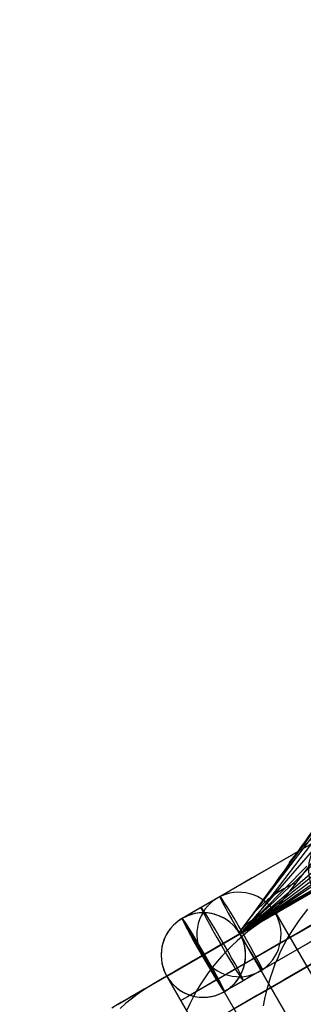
# Model space of a CAD drawing. Extents: x -3378 to 3007, y -425 to 173.
# Tile 79 of 256: x -2551 to -2531, y -298 to -228. Entities that reach past the tile are written whole.
import ezdxf

# ---------------------------------------------------------------- set-up
doc = ezdxf.new("R2010")
doc.units = 0
doc.layers.add('PREDEFINITO', color=7, linetype='CONTINUOUS')

msp = doc.modelspace()

# ---------------------------------------------------------------- linework, layer by layer
at = {"layer": 'PREDEFINITO'}
for p, q in [((-2535.37, -292.991, 2294.478), (-2366.347, -194.659, 2751.302)), ((-2535.369, -292.99, 2160.979), (-2402.96, -212.202, 2531.204)), ((-2532.966, -291.428, 1371.493), (-2481.139, -224.079, 1552.223)), ((-2532.966, -291.428, 1371.493), (-2481.139, -224.079, 1552.223)), ((-2534.398, -291.953, 1374.112), (-2483.666, -225.397, 1553.425)), ((-2535.454, -292.922, 1376.799), (-2485.588, -227.451, 1554.711)), ((-2535.369, -292.988, 2027.773), (-2437.581, -228.31, 2309.743)), ((-2535.367, -292.986, 1628.04), (-2471.588, -232.159, 1842.249)), ((-2535.368, -292.988, 1894.494), (-2471.648, -245.639, 2087.013)), ((-2535.355, -292.995, 1494.432), (-2501.152, -253.526, 1621.232)), ((-2533.004, -291.622, 2359.727), (-2476.169, -255.455, 2330.157)), ((-2513.233, -262.463, 1457.834), (-2535.454, -292.922, 1376.799)), ((-2535.369, -292.986, 1761.2), (-2503.252, -265.435, 1864.603)), ((-2535.369, -292.99, 2123.414), (-2508.079, -274.05, 2108.335)), ((-2513.569, -280.382, 1372.693), (-2532.966, -291.428, 1371.493)), ((-2535.368, -292.988, 1885.921), (-2527.107, -286.365, 1880.644)), ((-2524.17, -286.522, 2361.042), (-2532.794, -291.502, 2361.94)), ((-2526.744, -288.009, 1380.834), (-2535.404, -293.008, 1370.42)), ((-2526.744, -288.009, 2295), (-2535.404, -293.008, 2295)), ((-2535.404, -293.008, 1820), (-2526.744, -288.009, 1820)), ((-2526.744, -288.009, 1582.499), (-2535.404, -293.008, 1582.499)), ((-2526.744, -288.009, 2057.5), (-2535.404, -293.008, 2057.5)), ((-2535.366, -292.988, 1648.363), (-2530.645, -288.201, 1644.507)), ((-2529.743, -289.74, 2431.656), (-2533.149, -291.706, 2432.384)), ((-2531.873, -290.966, 2373.455), (-2530.288, -290.048, 2389.322)), ((-2536.821, -290.362, 1368.422), (-2539.506, -291.912, 1368.318)), ((-2533.163, -291.715, 2357.55), (-2531.873, -290.966, 2373.455)), ((-2530.603, -291.258, 2468.683), (-2530.919, -291.653, 2468.793)), ((-2536.506, -297.109, 1368.318), (-2539.506, -291.912, 1368.318)), ((-2539.506, -291.912, 2296), (-2539.506, -291.912, 1368.318)), ((-2539.506, -291.912, 1368.318), (-2536.506, -297.109, 1368.318)), ((-2534.156, -292.293, 2341.616), (-2533.163, -291.715, 2357.55)), ((-2533.585, -291.969, 2432.478), (-2534.012, -292.246, 2432.572)), ((-2533.149, -291.706, 2432.384), (-2533.585, -291.969, 2432.478)), ((-2532.848, -291.533, 2361.246), (-2528.348, -299.327, 2361.246)), ((-2531.222, -292.059, 2468.903), (-2531.51, -292.475, 2469.01)), ((-2530.919, -291.653, 2468.793), (-2531.222, -292.059, 2468.903)), ((-2535.258, -292.932, 2309.701), (-2534.854, -292.699, 2325.666)), ((-2534.836, -292.845, 2432.76), (-2535.231, -293.166, 2432.853)), ((-2534.854, -292.699, 2325.666), (-2534.156, -292.293, 2341.616)), ((-2534.429, -292.538, 2432.666), (-2534.836, -292.845, 2432.76)), ((-2534.012, -292.246, 2432.572), (-2534.429, -292.538, 2432.666)), ((-2531.51, -292.475, 2469.01), (-2531.783, -292.902, 2469.116)), ((-2535.408, -293.011, 1368.318), (-2540.604, -296.011, 1368.318)), ((-2535.408, -293.011, 1371.42), (-2538.093, -294.561, 1371.316)), ((-2535.234, -292.91, 1365.424), (-2537.919, -294.46, 1365.32)), ((-2535.615, -293.501, 2432.945), (-2535.988, -293.849, 2433.037)), ((-2535.231, -293.166, 2432.853), (-2535.615, -293.501, 2432.945)), ((-2535.454, -292.922, 1376.799), (-2535.369, -292.986, 1823.891)), ((-2535.408, -293.011, 2296), (-2535.408, -293.011, 1368.318)), ((-2530.904, -300.802, 1541), (-2535.404, -293.008, 1541)), ((-2535.404, -293.008, 1370.42), (-2535.404, -293.008, 1541)), ((-2535.404, -293.008, 1541), (-2535.404, -293.008, 1820)), ((-2535.404, -293.008, 2114.149), (-2535.404, -293.008, 2295)), ((-2535.404, -293.008, 1820), (-2535.404, -293.008, 2114.149)), ((-2535.404, -293.008, 1370.42), (-2530.904, -300.802, 1370.42)), ((-2535.404, -293.008, 2295), (-2530.904, -300.802, 2295)), ((-2535.404, -293.008, 2114.149), (-2530.904, -300.802, 2114.149)), ((-2535.404, -293.008, 1450.575), (-2530.904, -300.802, 1450.575)), ((-2535.404, -293.008, 2204.575), (-2530.904, -300.802, 2204.575)), ((-2535.404, -293.008, 1827.575), (-2530.904, -300.802, 1827.575)), ((-2535.369, -292.986, 1823.891), (-2535.368, -292.988, 1889.04)), ((-2535.368, -292.988, 1889.04), (-2535.258, -292.932, 2309.701)), ((-2532.042, -293.338, 2469.22), (-2532.286, -293.784, 2469.321)), ((-2531.783, -292.902, 2469.116), (-2532.042, -293.338, 2469.22)), ((-2536.348, -294.21, 2433.128), (-2536.695, -294.583, 2433.218)), ((-2535.988, -293.849, 2433.037), (-2536.348, -294.21, 2433.128)), ((-2532.514, -294.238, 2469.421), (-2532.726, -294.7, 2469.518)), ((-2532.286, -293.784, 2469.321), (-2532.514, -294.238, 2469.421)), ((-2537.97, -294.49, 2362.479), (-2541.42, -296.482, 2362.839)), ((-2538.093, -294.561, 1371.316), (-2537.919, -294.46, 1365.32)), ((-2533.524, -302.315, 2361.779), (-2538.024, -294.521, 2361.779)), ((-2537.029, -294.968, 2433.308), (-2537.349, -295.366, 2433.396)), ((-2536.695, -294.583, 2433.218), (-2537.029, -294.968, 2433.308)), ((-2534.404, -294.74, 1541), (-2534.404, -294.74, 1370.42)), ((-2534.404, -294.74, 2295), (-2534.404, -294.74, 2114.149)), ((-2534.404, -294.74, 2114.149), (-2534.404, -294.74, 1541)), ((-2532.726, -294.7, 2469.518), (-2532.922, -295.17, 2469.613)), ((-2537.349, -295.366, 2433.396), (-2537.656, -295.774, 2433.483)), ((-2533.821, -295.558, 1368.422), (-2536.506, -297.109, 1368.318)), ((-2533.102, -295.647, 2469.706), (-2533.265, -296.13, 2469.796)), ((-2532.922, -295.17, 2469.613), (-2533.102, -295.647, 2469.706)), ((-2544.065, -298.009, 1820), (-2540.601, -296.009, 1820)), ((-2540.601, -296.009, 1364.24), (-2544.065, -298.009, 1360.149)), ((-2540.601, -296.009, 2295), (-2544.065, -298.009, 2295)), ((-2540.601, -296.009, 1582.499), (-2544.065, -298.009, 1582.499)), ((-2540.601, -296.009, 2057.5), (-2544.065, -298.009, 2057.5)), ((-2540.604, -296.011, 2296), (-2540.604, -296.011, 1368.318)), ((-2536.101, -303.803, 1364.24), (-2540.601, -296.009, 1364.24)), ((-2536.101, -303.803, 2295), (-2540.601, -296.009, 2295)), ((-2536.101, -303.803, 2114.149), (-2540.601, -296.009, 2114.149)), ((-2540.601, -296.009, 1541), (-2540.601, -296.009, 1364.24)), ((-2540.601, -296.009, 1820), (-2540.601, -296.009, 1541)), ((-2540.601, -296.009, 2295), (-2540.601, -296.009, 2114.149)), ((-2540.601, -296.009, 2114.149), (-2540.601, -296.009, 1820)), ((-2540.601, -296.009, 1541), (-2536.101, -303.803, 1541)), ((-2536.101, -303.803, 1450.575), (-2540.601, -296.009, 1450.575)), ((-2536.101, -303.803, 2204.575), (-2540.601, -296.009, 2204.575)), ((-2536.101, -303.803, 1827.575), (-2540.601, -296.009, 1827.575)), ((-2537.948, -296.193, 2433.568), (-2538.226, -296.621, 2433.652)), ((-2537.656, -295.774, 2433.483), (-2537.948, -296.193, 2433.568)), ((-2533.265, -296.13, 2469.796), (-2533.412, -296.618, 2469.883)), ((-2542.295, -297.028, 2362.932), (-2542.717, -297.323, 2362.978)), ((-2541.862, -296.747, 2362.885), (-2542.295, -297.028, 2362.932)), ((-2541.42, -296.482, 2362.839), (-2541.862, -296.747, 2362.885)), ((-2538.488, -297.06, 2433.735), (-2538.736, -297.508, 2433.816)), ((-2538.226, -296.621, 2433.652), (-2538.488, -297.06, 2433.735)), ((-2533.412, -296.618, 2469.883), (-2533.542, -297.113, 2469.967)), ((-2543.13, -297.634, 2363.024), (-2543.531, -297.958, 2363.07)), ((-2542.717, -297.323, 2362.978), (-2543.13, -297.634, 2363.024)), ((-2539.601, -297.741, 1541), (-2539.601, -297.741, 1364.24)), ((-2539.601, -297.741, 2295), (-2539.601, -297.741, 2114.149)), ((-2539.601, -297.741, 2114.149), (-2539.601, -297.741, 1541)), ((-2538.736, -297.508, 2433.816), (-2538.967, -297.964, 2433.895)), ((-2536.506, -297.109, 2296), (-2536.506, -297.109, 1368.318)), ((-2533.655, -297.611, 2470.049), (-2533.751, -298.114, 2470.127)), ((-2533.542, -297.113, 2469.967), (-2533.655, -297.611, 2470.049)), ((-2544.065, -298.009, 2057.5), (-2544.509, -298.275, 2057.5)), ((-2544.065, -298.009, 1820), (-2544.065, -298.009, 1360.149)), ((-2544.065, -298.009, 2295), (-2544.065, -298.009, 1820)), ((-2543.531, -297.958, 2363.07), (-2543.92, -298.296, 2363.116)), ((-2538.967, -297.964, 2433.895), (-2539.183, -298.428, 2433.973))]:
    msp.add_line(p, q, dxfattribs=at)
at = {"layer": 'PREDEFINITO', "extrusion": (-0.15473, -0.089333, -0.98391)}
msp.add_circle((-1013.949, 2729.752, -1973.684), 3, dxfattribs=at)
at = {"layer": 'PREDEFINITO', "extrusion": (-0.076449, -0.044138, -0.996096)}
msp.add_circle((-1013.949, 2541.678, -2146.04), 3, dxfattribs=at)
at = {"layer": 'PREDEFINITO', "extrusion": (-0.865538, -0.499718, -0.033558)}
for centre in [(-1013.949, 1446.249, 2294.891), (-1013.949, 1446.249, 2296.443)]:
    msp.add_circle(centre, 3, dxfattribs=at)
at = {"layer": 'PREDEFINITO', "extrusion": (-9.87839e-09, -5.70329e-09, -1)}
msp.add_circle((2538.006, -294.511, -2296), 3, dxfattribs=at)
at = {"layer": 'PREDEFINITO', "extrusion": (-9.87846e-09, -5.70316e-09, -1)}
msp.add_circle((2538.006, -294.511, -1832.159), 3, dxfattribs=at)
at = {"layer": 'PREDEFINITO', "extrusion": (0.5, -0.866025, -7.8685e-16)}
msp.add_arc((-2367.229, 2115, -1009.556), 765.607, 270.328796, 359.999998, dxfattribs=at)
at = {"layer": 'PREDEFINITO', "extrusion": (0.5, -0.866025, 9.68431e-16)}
msp.add_arc((-1597.229, 2295, -1009.556), 765.607, 90.328797, 179.999997, dxfattribs=at)
at = {"layer": 'PREDEFINITO', "extrusion": (0.5, -0.866025, -4.14536e-16)}
msp.add_arc((-2367.229, 2115, -1013.949), 755, 271.138407, 359.999998, dxfattribs=at)
at = {"layer": 'PREDEFINITO', "extrusion": (0.5, -0.866025, -3.82649e-16)}
msp.add_arc((-1597.229, 2295, -1013.949), 755, 91.138411, 179.999994, dxfattribs=at)
at = {"layer": 'PREDEFINITO', "extrusion": (-0.5, 0.866025, -3.32723e-16)}
msp.add_arc((2367.233, 2116, 1016.949), 747.999, 179.999975, 268.076932, dxfattribs=at)
at = {"layer": 'PREDEFINITO', "extrusion": (0.5, -0.866025, -5.20541e-16)}
msp.add_arc((-2367.229, 2115, -1013.949), 751, 271.449718, 359.999998, dxfattribs=at)
at = {"layer": 'PREDEFINITO', "extrusion": (0.5, -0.866025, -3.90406e-16)}
msp.add_arc((-1597.229, 2295, -1013.949), 751, 91.449717, 179.999999, dxfattribs=at)
at = {"layer": 'PREDEFINITO', "extrusion": (-0.5, 0.866025, 1.98042e-16)}
msp.add_arc((2367.233, 2116, 1013.949), 750.999, 179.999975, 268.076932, dxfattribs=at)
at = {"layer": 'PREDEFINITO', "extrusion": (0.5, -0.866025, -3.99268e-16)}
msp.add_arc((-1597.234, 2296, -1016.949), 747.999, 91.923078, 180.000014, dxfattribs=at)
at = {"layer": 'PREDEFINITO', "extrusion": (0.5, -0.866025, 4.55473e-16)}
msp.add_arc((-2367.229, 2115, -1011.949), 751, 271.449718, 359.999998, dxfattribs=at)
at = {"layer": 'PREDEFINITO', "extrusion": (0.5, -0.866025, 7.80811e-16)}
msp.add_arc((-1597.229, 2295, -1011.949), 751, 91.449718, 179.999999, dxfattribs=at)
at = {"layer": 'PREDEFINITO', "extrusion": (0.5, -0.866025, -4.74028e-16)}
msp.add_arc((-2367.229, 2115, -998.949), 770, 270, 0, dxfattribs=at)
at = {"layer": 'PREDEFINITO', "extrusion": (0.5, -0.866025, 1.24432e-15)}
msp.add_arc((-1597.229, 2295, -998.949), 770, 90, 180, dxfattribs=at)
at = {"layer": 'PREDEFINITO', "extrusion": (0.5, -0.866025, -9.9021e-16)}
msp.add_arc((-1597.234, 2296, -1013.949), 750.999, 91.923078, 180.000014, dxfattribs=at)
at = {"layer": 'PREDEFINITO', "extrusion": (-0.5, 0.866025, 3.35408e-17)}
msp.add_arc((2367.233, 2116, 1013.949), 744.999, 179.999975, 268.076932, dxfattribs=at)
at = {"layer": 'PREDEFINITO', "extrusion": (0.5, -0.866025, -1.40871e-15)}
msp.add_arc((-1597.234, 2296, -1013.949), 744.999, 91.923078, 180.000014, dxfattribs=at)
at = {"layer": 'PREDEFINITO', "extrusion": (-0.5, 0.866025, -4.0249e-16)}
msp.add_arc((2367.229, 2115, 1013.949), 744.999, 180.000002, 268.076906, dxfattribs=at)
at = {"layer": 'PREDEFINITO', "extrusion": (-0.5, 0.866025, 3.01867e-16)}
msp.add_arc((1597.229, 2295, 1013.949), 744.999, 360, 88.076908, dxfattribs=at)
at = {"layer": 'PREDEFINITO', "extrusion": (-0.5, 0.866025, -6.32173e-16)}
msp.add_arc((2367.233, 2116, 1010.949), 747.999, 179.999975, 268.076932, dxfattribs=at)
at = {"layer": 'PREDEFINITO', "extrusion": (0.5, -0.866025, -1.07331e-15)}
msp.add_arc((-2367.229, 2115, -1011.949), 744.999, 271.923096, 359.999997, dxfattribs=at)
at = {"layer": 'PREDEFINITO', "extrusion": (0.5, -0.866025, 4.36031e-16)}
msp.add_arc((-1597.229, 2295, -1011.949), 744.999, 91.923094, 180, dxfattribs=at)
at = {"layer": 'PREDEFINITO', "extrusion": (0.5, -0.866025, 2.66178e-16)}
msp.add_arc((-1597.234, 2296, -1010.949), 747.999, 91.923078, 180.000014, dxfattribs=at)
at = {"layer": 'PREDEFINITO', "extrusion": (0.5, -0.866025, -1.30135e-16)}
msp.add_arc((-2367.229, 2115, -1004.949), 751, 271.449718, 359.999998, dxfattribs=at)
at = {"layer": 'PREDEFINITO', "extrusion": (0.5, -0.866025, 7.48277e-16)}
msp.add_arc((-1597.229, 2295, -1004.949), 751, 91.449718, 179.999999, dxfattribs=at)
at = {"layer": 'PREDEFINITO', "extrusion": (0.5, -0.866025, 6.60631e-16)}
msp.add_arc((-2367.229, 2115, -1004.949), 748, 271.685444, 359.999998, dxfattribs=at)
at = {"layer": 'PREDEFINITO', "extrusion": (0.5, -0.866025, 1.91583e-15)}
msp.add_arc((-1597.229, 2295, -1004.949), 748, 91.685443, 179.999999, dxfattribs=at)
at = {"layer": 'PREDEFINITO', "extrusion": (0.5, -0.866025, 4.69571e-16)}
msp.add_arc((-1597.229, 2295, -1004.949), 744.999, 91.923094, 180, dxfattribs=at)
at = {"layer": 'PREDEFINITO', "extrusion": (0.5, -0.866025, 3.63162e-16)}
msp.add_arc((-2367.229, 2115, -988.343), 765.607, 270.328796, 359.999998, dxfattribs=at)
at = {"layer": 'PREDEFINITO', "extrusion": (0.5, -0.866025, 1.60396e-15)}
msp.add_arc((-1597.229, 2295, -988.343), 765.607, 90.328797, 179.999997, dxfattribs=at)
at = {"layer": 'PREDEFINITO', "extrusion": (0.807366, -0.365719, 0.463044)}
msp.add_arc((-1190.792, 2531.744, -1286.706), 294.517, 245.48391, 248.27649, dxfattribs=at)
at = {"layer": 'PREDEFINITO', "extrusion": (0.247303, 0.346134, 0.905004)}
msp.add_arc((1882.724, 2135.315, 531.996), 10, 331.58065, 0.35143, dxfattribs=at)
at = {"layer": 'PREDEFINITO', "extrusion": (0.246535, 0.34704, 0.904867)}
msp.add_arc((1887.342, 2130.868, 521.133), 10, 331.89823, 359.97373, dxfattribs=at)
at = {"layer": 'PREDEFINITO', "extrusion": (9.87843e-09, 5.70322e-09, 1)}
msp.add_arc((-2538.006, -294.511, 1368.318), 3, 30, 210, dxfattribs=at)
at = {"layer": 'PREDEFINITO', "extrusion": (0.636575, 0.611063, 0.470504)}
msp.add_arc((1528.818, 2169.57, -1145.211), 15.732, 342.80253, 4.96711, dxfattribs=at)
at = {"layer": 'PREDEFINITO', "extrusion": (0.865538, 0.499718, 0.033558)}
for start, end in [(270, 90), (90, 270)]:
    msp.add_arc((1013.949, 1446.249, -2297.994), 3, start, end, dxfattribs=at)
at = {"layer": 'PREDEFINITO', "extrusion": (9.87834e-09, 5.7033e-09, 1)}
msp.add_arc((-2538.006, -294.511, 1368.318), 3, 210, 30, dxfattribs=at)

doc.saveas('drawing.dxf')
